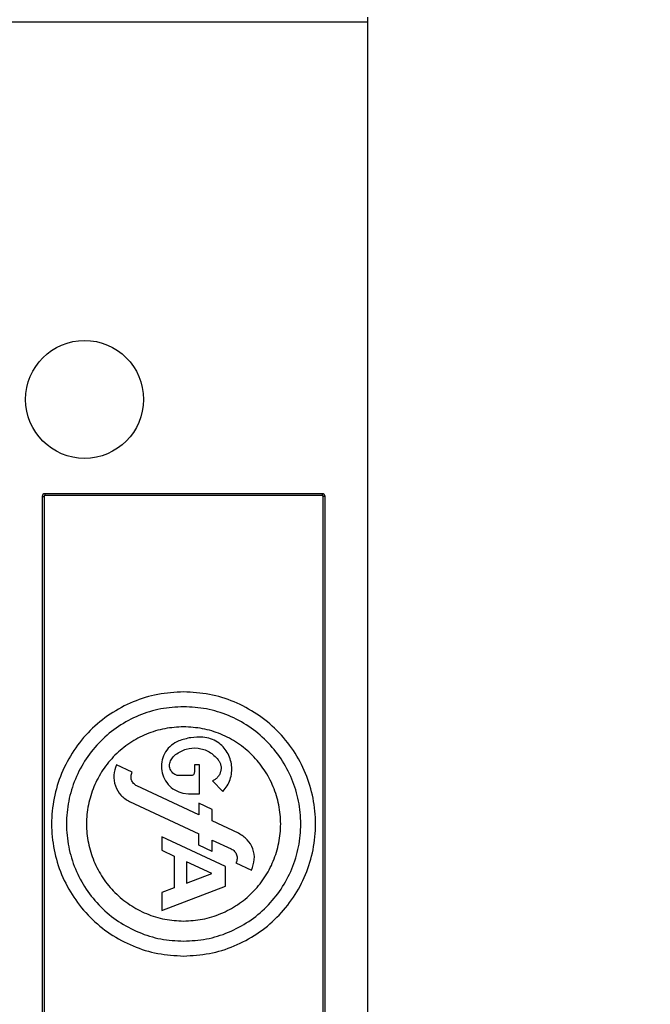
# Model space of a CAD drawing. Header units: inches. Extents: x 170 to 288, y 234 to 248.
# Tile 221 of 256: x 210.7981 to 210.8859, y 244.6394 to 244.7763. Entities that reach past the tile are written whole.
import ezdxf

# ---------------------------------------------------------------- set-up
doc = ezdxf.new("R2010")
doc.units = ezdxf.units.IN
doc.header["$LTSCALE"] = 0.25
doc.header["$MEASUREMENT"] = 0
doc.layers.add('ANNOTATIONS', color=1, linetype='Continuous')
doc.layers.add('SLIM E GUIDE MOTOR RH', color=7, linetype='Continuous')
doc.styles.add('ARIAL', font='arial.ttf', dxfattribs={"height": 0.09375})
doc.dimstyles.new('STANDARD$0', dxfattribs={"dimtxt": 0.09375, "dimasz": 0.09375, "dimexe": 0.03125, "dimexo": 0.046875, "dimgap": 0.09, "dimtad": 0, "dimtih": 1, "dimtoh": 1, "dimdec": 4, "dimzin": 0, "dimdsep": 46, "dimtxsty": 'ARIAL', "dimcen": 0.09, "dimadec": 0, "dimazin": 0, "dimtfac": 1, "dimtdec": 4, "dimtofl": 0, "dimtmove": 0, "dimatfit": 1, "dimfxl": 1, "dimtolj": 1, "dimtzin": 0, "dimarcsym": 0})

# ---------------------------------------------------------------- blocks, each defined once
blk = doc.blocks.new('*D41')
at = {"layer": 'ANNOTATIONS', "color": 0, "lineweight": -2, "transparency": 16777216}
for p, q in [((211.19342, 245.19232), (211.79169, 245.19232)), ((211.76044, 245.09857), (211.76044, 244.80656)), ((211.76044, 244.23753), (211.76044, 244.52955)), ((210.07675, 244.14378), (211.79169, 244.14378))]:
    blk.add_line(p, q, dxfattribs=at)
at = {"layer": 'ANNOTATIONS', "color": 0, "transparency": 16777216}
for points in [[(211.74481, 245.09857), (211.77606, 245.09857), (211.76044, 245.19232)], [(211.74481, 244.23753), (211.77606, 244.23753), (211.76044, 244.14378)]]:
    blk.add_solid(points, dxfattribs=at)
at = {"layer": 'defpoints', "color": 0, "transparency": 16777216}
for p in [(211.14654, 245.19232), (211.76044, 245.19232), (210.02988, 244.14378)]:
    blk.add_point(p, dxfattribs=at)
at = {"layer": 'ANNOTATIONS', "color": 0, "transparency": 16777216, "insert": (211.76044, 244.66805), "char_height": 0.09375, "attachment_point": 5, "style": 'ARIAL'}
blk.add_mtext('\\A1;HEADROOM', dxfattribs=at)

msp = doc.modelspace()

# ---------------------------------------------------------------- linework, layer by layer
at = {"layer": 'SLIM E GUIDE MOTOR RH'}
for p, q in [((210.84653, 244.77599), (210.60178, 244.77599)), ((210.84653, 244.77665), (210.84653, 244.55317)), ((210.84023, 244.71038), (210.80165, 244.71038)), ((210.80165, 244.71038), (210.80165, 244.71011)), ((210.84023, 244.71011), (210.80165, 244.71011)), ((210.84023, 244.71038), (210.84023, 244.71011)), ((210.80126, 244.70998), (210.80126, 244.61891)), ((210.80126, 244.70998), (210.80152, 244.70998)), ((210.80152, 244.70998), (210.80152, 244.61891)), ((210.84063, 244.70998), (210.84036, 244.70998)), ((210.84036, 244.61891), (210.84036, 244.70998)), ((210.84063, 244.61891), (210.84063, 244.70998)), ((210.81378, 244.67165), (210.8116, 244.67267)), ((210.82244, 244.67265), (210.82244, 244.67164)), ((210.82314, 244.67265), (210.82244, 244.67265)), ((210.82314, 244.66864), (210.82314, 244.67265)), ((210.82197, 244.67116), (210.82038, 244.67116)), ((210.82495, 244.67044), (210.82641, 244.66898)), ((210.82305, 244.66572), (210.81444, 244.66974)), ((210.82084, 244.66873), (210.82164, 244.66864)), ((210.82164, 244.66864), (210.82314, 244.66864)), ((210.81342, 244.66756), (210.82305, 244.66307)), ((210.82305, 244.66733), (210.82305, 244.66572)), ((210.82491, 244.66646), (210.82305, 244.66733)), ((210.82491, 244.66486), (210.82491, 244.66646)), ((210.82859, 244.66314), (210.82491, 244.66486)), ((210.81792, 244.66267), (210.81792, 244.66078)), ((210.82677, 244.65854), (210.81792, 244.66267)), ((210.82305, 244.66147), (210.82305, 244.66307)), ((210.82491, 244.66221), (210.82758, 244.66096)), ((210.82491, 244.6606), (210.82491, 244.66221)), ((210.81792, 244.66078), (210.81964, 244.65997)), ((210.82491, 244.6606), (210.82305, 244.66147)), ((210.81964, 244.65997), (210.81964, 244.65557)), ((210.82135, 244.65917), (210.82135, 244.65622)), ((210.82485, 244.65754), (210.82135, 244.65917)), ((210.82677, 244.65578), (210.82677, 244.65854)), ((210.82823, 244.65905), (210.83041, 244.65803)), ((210.82135, 244.65622), (210.82485, 244.65754)), ((210.81792, 244.65242), (210.82677, 244.65578)), ((210.81964, 244.65557), (210.81792, 244.65492)), ((210.81792, 244.65492), (210.81792, 244.65242))]:
    msp.add_line(p, q, dxfattribs=at)
msp.add_circle((210.80716, 244.7235), 0.0082, dxfattribs=at)
for centre, start, end in [((210.80165, 244.70998), 90, 180), ((210.84023, 244.70998), 0, 90)]:
    msp.add_arc(centre, 0.000394, start, end, dxfattribs=at)
for points, knots in [([(210.80165, 244.71011), (210.80163, 244.71011), (210.8016, 244.71011), (210.80156, 244.71008), (210.80154, 244.71006), (210.80152, 244.71003), (210.80152, 244.71), (210.80152, 244.70998)], [0, 0, 0, 0, 0.251076, 0.498857, 0.623834, 0.745934, 1, 1, 1, 1]), ([(210.84036, 244.70998), (210.84036, 244.71), (210.84036, 244.71003), (210.84033, 244.71007), (210.84031, 244.71009), (210.84028, 244.71011), (210.84025, 244.71011), (210.84023, 244.71011)], [0, 0, 0, 0, 0.251078, 0.49939, 0.623831, 0.745931, 1, 1, 1, 1]), ([(210.82094, 244.68282), (210.81974, 244.68275), (210.81733, 244.68261), (210.81386, 244.68152), (210.81067, 244.67982), (210.80787, 244.67752), (210.80557, 244.67472), (210.80386, 244.67152), (210.80281, 244.66805), (210.80245, 244.66444), (210.80281, 244.66084), (210.80386, 244.65737), (210.80557, 244.65417), (210.80787, 244.65137), (210.81067, 244.64907), (210.81386, 244.64737), (210.81733, 244.64628), (210.81974, 244.64614), (210.82094, 244.64607)], [0, 0, 0, 0, 0.0625, 0.125, 0.1875, 0.25, 0.312499, 0.375, 0.4375, 0.5, 0.5625, 0.625, 0.6875, 0.75, 0.8125, 0.875, 0.9375, 1, 1, 1, 1]), ([(210.82094, 244.64607), (210.82214, 244.64614), (210.82455, 244.64628), (210.82802, 244.64737), (210.83121, 244.64907), (210.83402, 244.65137), (210.83632, 244.65417), (210.83802, 244.65737), (210.83908, 244.66084), (210.83943, 244.66444), (210.83908, 244.66805), (210.83802, 244.67152), (210.83632, 244.67472), (210.83402, 244.67752), (210.83121, 244.67982), (210.82802, 244.68152), (210.82455, 244.68261), (210.82214, 244.68275), (210.82094, 244.68282)], [0, 0, 0, 0, 0.0625, 0.125, 0.1875, 0.25, 0.3125, 0.375, 0.4375, 0.5, 0.5625, 0.625, 0.687501, 0.75, 0.8125, 0.875, 0.9375, 1, 1, 1, 1]), ([(210.82094, 244.68075), (210.81987, 244.68069), (210.81774, 244.68057), (210.81466, 244.6796), (210.81182, 244.67809), (210.80934, 244.67605), (210.8073, 244.67356), (210.80578, 244.67072), (210.80485, 244.66765), (210.80453, 244.66444), (210.80485, 244.66124), (210.80578, 244.65816), (210.8073, 244.65533), (210.80934, 244.65284), (210.81182, 244.6508), (210.81466, 244.64929), (210.81774, 244.64832), (210.81987, 244.6482), (210.82094, 244.64814)], [0, 0, 0, 0, 0.0625, 0.125, 0.1875, 0.25, 0.312501, 0.375, 0.437499, 0.5, 0.5625, 0.625, 0.6875, 0.75, 0.812501, 0.875, 0.9375, 1, 1, 1, 1]), ([(210.82094, 244.64814), (210.82201, 244.6482), (210.82414, 244.64832), (210.82722, 244.64929), (210.83006, 244.6508), (210.83255, 244.65284), (210.83459, 244.65533), (210.8361, 244.65816), (210.83704, 244.66124), (210.83735, 244.66444), (210.83704, 244.66765), (210.8361, 244.67072), (210.83459, 244.67356), (210.83255, 244.67605), (210.83006, 244.67809), (210.82722, 244.6796), (210.82414, 244.68057), (210.82201, 244.68069), (210.82094, 244.68075)], [0, 0, 0, 0, 0.0625, 0.125, 0.187499, 0.25, 0.3125, 0.375, 0.4375, 0.5, 0.5625, 0.625001, 0.6875, 0.75, 0.8125, 0.875, 0.9375, 1, 1, 1, 1]), ([(210.82094, 244.67795), (210.82006, 244.6779), (210.81829, 244.6778), (210.81574, 244.677), (210.81339, 244.67575), (210.81133, 244.67406), (210.80964, 244.672), (210.80838, 244.66965), (210.8076, 244.6671), (210.80734, 244.66444), (210.8076, 244.66179), (210.80838, 244.65924), (210.80964, 244.65689), (210.81133, 244.65483), (210.81339, 244.65314), (210.81574, 244.65189), (210.81829, 244.65108), (210.82006, 244.65098), (210.82094, 244.65093)], [0, 0, 0, 0, 0.062499, 0.125, 0.187501, 0.25, 0.3125, 0.374999, 0.4375, 0.5, 0.562499, 0.625, 0.687499, 0.750001, 0.8125, 0.874999, 0.937501, 1, 1, 1, 1]), ([(210.82094, 244.65093), (210.82183, 244.65098), (210.82359, 244.65108), (210.82614, 244.65189), (210.8285, 244.65314), (210.83056, 244.65483), (210.83225, 244.65689), (210.8335, 244.65924), (210.83428, 244.66179), (210.83454, 244.66444), (210.83428, 244.6671), (210.8335, 244.66965), (210.83225, 244.672), (210.83056, 244.67406), (210.8285, 244.67575), (210.82614, 244.677), (210.82359, 244.6778), (210.82183, 244.6779), (210.82094, 244.67795)], [0, 0, 0, 0, 0.062499, 0.125001, 0.1875, 0.25, 0.312501, 0.375, 0.437501, 0.5, 0.5625, 0.625001, 0.6875, 0.749999, 0.812499, 0.875, 0.937501, 1, 1, 1, 1]), ([(210.82028, 244.67599), (210.81992, 244.67581), (210.81919, 244.67545), (210.81839, 244.6745), (210.8179, 244.67338), (210.8178, 244.67215), (210.81809, 244.67095), (210.81874, 244.66991), (210.81968, 244.6691), (210.82045, 244.66886), (210.82084, 244.66873)], [0, 0, 0, 0, 0.125003, 0.250002, 0.375, 0.500001, 0.625004, 0.750003, 0.874997, 1, 1, 1, 1]), ([(210.82363, 244.67652), (210.82306, 244.67652), (210.82191, 244.67653), (210.82083, 244.67617), (210.82028, 244.67599)], [0, 0, 0, 0, 0.499999, 1, 1, 1, 1]), ([(210.82568, 244.67581), (210.82536, 244.676), (210.82473, 244.67637), (210.824, 244.67647), (210.82363, 244.67652)], [0, 0, 0, 0, 0.5000023, 1, 1, 1, 1]), ([(210.81982, 244.6741), (210.8203, 244.67439), (210.82125, 244.67498), (210.82296, 244.67508), (210.82459, 244.67458), (210.82537, 244.67378), (210.82576, 244.67338)], [0, 0, 0, 0, 0.250002, 0.500001, 0.750004, 1, 1, 1, 1]), ([(210.82641, 244.66898), (210.82662, 244.66923), (210.82704, 244.66973), (210.82745, 244.67063), (210.82766, 244.67158), (210.82766, 244.67257), (210.82745, 244.67353), (210.82704, 244.67442), (210.82646, 244.67521), (210.82594, 244.67561), (210.82568, 244.67581)], [0, 0, 0, 0, 0.124998, 0.250002, 0.375002, 0.499995, 0.624994, 0.750001, 0.875002, 1, 1, 1, 1]), ([(210.81907, 244.67306), (210.81916, 244.67326), (210.81934, 244.67366), (210.81966, 244.67395), (210.81982, 244.6741)], [0, 0, 0, 0, 0.499981, 1, 1, 1, 1]), ([(210.82576, 244.67338), (210.82584, 244.67325), (210.82601, 244.67301), (210.82614, 244.67258), (210.82617, 244.67214), (210.8261, 244.6717), (210.82594, 244.67129), (210.82568, 244.67093), (210.82535, 244.67063), (210.82508, 244.6705), (210.82495, 244.67044)], [0, 0, 0, 0, 0.124997, 0.250008, 0.374996, 0.499987, 0.624995, 0.750002, 0.874997, 1, 1, 1, 1]), ([(210.8116, 244.67267), (210.81144, 244.67219), (210.8111, 244.67123), (210.81136, 244.66971), (210.81213, 244.66836), (210.81299, 244.66783), (210.81342, 244.66756)], [0, 0, 0, 0, 0.249994, 0.499993, 0.74999, 1, 1, 1, 1]), ([(210.82038, 244.67116), (210.82027, 244.67117), (210.82004, 244.67119), (210.81972, 244.67131), (210.81944, 244.67151), (210.81922, 244.67176), (210.81906, 244.67206), (210.81898, 244.67239), (210.81897, 244.67274), (210.81904, 244.67295), (210.81907, 244.67306)], [0, 0, 0, 0, 0.124993, 0.249978, 0.374994, 0.499985, 0.624987, 0.75, 0.874978, 1, 1, 1, 1]), ([(210.81444, 244.66974), (210.81435, 244.66978), (210.81419, 244.66987), (210.81398, 244.67007), (210.81381, 244.6703), (210.81369, 244.67055), (210.81363, 244.67083), (210.81362, 244.67111), (210.81367, 244.67139), (210.81374, 244.67157), (210.81378, 244.67165)], [0, 0, 0, 0, 0.125012, 0.249982, 0.37498, 0.500003, 0.624972, 0.75, 0.874984, 1, 1, 1, 1]), ([(210.82244, 244.67164), (210.82244, 244.67157), (210.82242, 244.67145), (210.82231, 244.67129), (210.82216, 244.67118), (210.82203, 244.67117), (210.82197, 244.67116)], [0, 0, 0, 0, 0.249969, 0.5, 0.750031, 1, 1, 1, 1]), ([(210.83041, 244.65803), (210.83058, 244.65851), (210.83091, 244.65947), (210.83066, 244.661), (210.82989, 244.66234), (210.82902, 244.66287), (210.82859, 244.66314)], [0, 0, 0, 0, 0.249994, 0.499993, 0.74999, 1, 1, 1, 1]), ([(210.82758, 244.66096), (210.82766, 244.66092), (210.82783, 244.66083), (210.82804, 244.66063), (210.8282, 244.66041), (210.82832, 244.66015), (210.82839, 244.65987), (210.82839, 244.65959), (210.82835, 244.65931), (210.82827, 244.65913), (210.82823, 244.65905)], [0, 0, 0, 0, 0.125017, 0.249991, 0.374994, 0.49999, 0.624998, 0.749996, 0.875025, 1, 1, 1, 1])]:
    msp.add_open_spline(points, degree=3, knots=knots, dxfattribs=at)

# ---------------------------------------------------------------- dimensions: what is measured, and where the dimension line sits
at = {"layer": 'ANNOTATIONS'}
dim = msp.add_linear_dim(base=(211.76044, 245.19232), p1=(210.02988, 244.14378), p2=(211.14654, 245.19232), angle=90, text='HEADROOM', dimstyle='STANDARD$0', dxfattribs=at)
dim.commit()
dim.dimension.update_dxf_attribs({"geometry": '*D41', "text_midpoint": (211.76044, 244.66805)})

doc.saveas('drawing.dxf')
